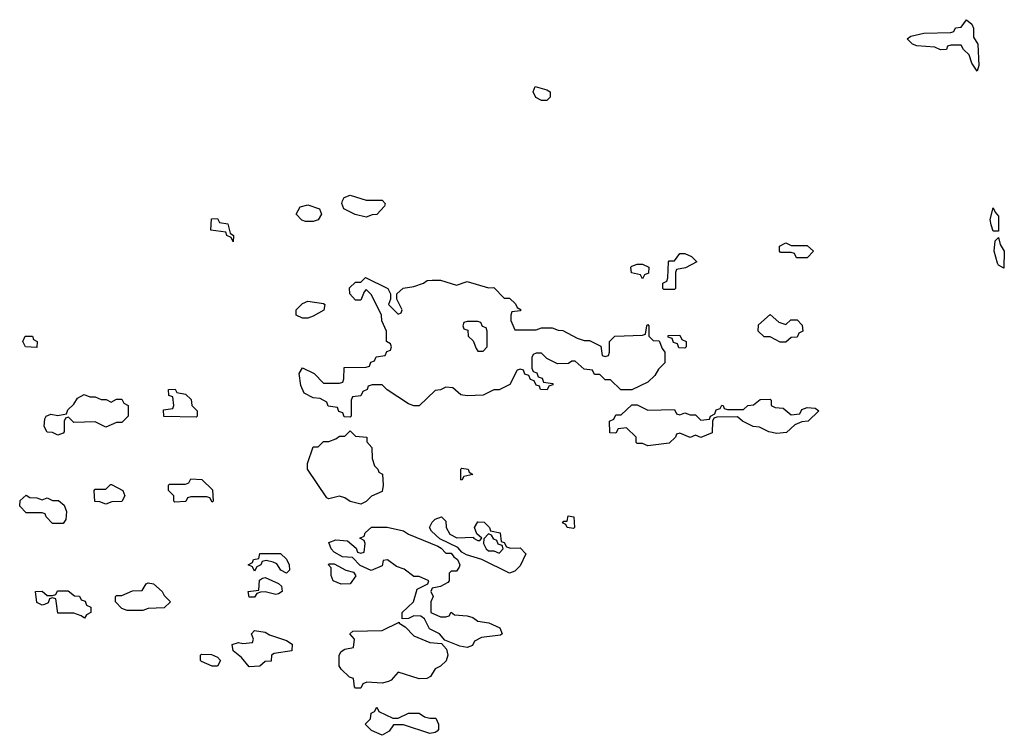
# Model space of a CAD drawing. Header units: inches. Extents: x 2769379 to 2883802, y 684208 to 828654.
# Tile 49 of 256: x 2814226 to 2817932, y 707188 to 709882. Entities that reach past the tile are written whole.
import ezdxf

# ---------------------------------------------------------------- set-up
doc = ezdxf.new("R2010")
doc.units = ezdxf.units.IN
doc.header["$MEASUREMENT"] = 0
doc.layers.add('C8710', color=7, linetype='Continuous')

msp = doc.modelspace()

# ---------------------------------------------------------------- linework, layer by layer
at = {"layer": 'C8710', "color": 2, "elevation": 2}
for points in [[(2817830, 709688), (2817810, 709718), (2817799, 709750), (2817778, 709770), (2817770, 709786), (2817730, 709786), (2817718, 709782), (2817714, 709770), (2817691.1, 709768.9), (2817670, 709778), (2817603.1, 709783.1), (2817586, 709790), (2817566, 709810), (2817580.4, 709819.6), (2817629.1, 709830.9), (2817730, 709834), (2817742, 709838), (2817748.7, 709851.3), (2817770, 709854), (2817790, 709882), (2817810, 709864.7), (2817815.5, 709850), (2817816.3, 709816.3), (2817832.7, 709790), (2817836.3, 709710)], [(2816190, 709578), (2816168.9, 709588.9), (2816158, 709610), (2816166, 709630), (2816210, 709618), (2816222, 709610), (2816222, 709590), (2816210, 709578)], [(2815530, 709202), (2815590, 709202), (2815602, 709190), (2815599.6, 709180.4), (2815570, 709148), (2815552.7, 709147.3), (2815530, 709138), (2815488.9, 709148.9), (2815446, 709170), (2815438, 709190), (2815440.4, 709199.6), (2815447.3, 709212.7), (2815470, 709222)], [(2815302, 709122), (2815287.3, 709127.3), (2815266, 709150), (2815282, 709178), (2815310, 709184.7), (2815354, 709170), (2815362, 709150), (2815350, 709128), (2815330, 709122)], [(2817890, 709086), (2817882, 709110), (2817879, 709130), (2817890, 709174), (2817896.9, 709156.9), (2817910, 709142), (2817910, 709086)], [(2815030, 709046), (2815022, 709062), (2815006, 709070), (2815002, 709082), (2814946, 709090), (2814947.3, 709132.7), (2814970, 709134), (2814978, 709118), (2815010, 709114), (2815018, 709078), (2815031.3, 709070)], [(2817130, 709032), (2817190, 709032), (2817214, 709010), (2817190, 708986), (2817150, 708986), (2817142, 709002), (2817130, 709006), (2817090, 709006), (2817086, 709010), (2817086, 709030), (2817110, 709042)], [(2817930, 708946), (2817910, 708958), (2817905.6, 708965.6), (2817894, 709010), (2817898, 709050), (2817910, 709062), (2817915.9, 709035.9), (2817931.8, 709010)], [(2816650, 708866), (2816646, 708870), (2816646, 708890), (2816662, 708898), (2816666, 708910), (2816668, 708970), (2816670, 708974), (2816690, 708974), (2816710, 709002), (2816730, 709002), (2816754, 708990), (2816774, 708970), (2816731.6, 708948.4), (2816698, 708942), (2816694, 708930), (2816694, 708870), (2816690, 708866)], [(2816570, 708906), (2816562, 708922), (2816528.9, 708928.9), (2816526, 708950), (2816530, 708954), (2816550, 708962), (2816570, 708962), (2816594, 708950), (2816592.7, 708927.3), (2816578, 708922)], [(2815650, 708774), (2815662, 708778), (2815666, 708790), (2815646, 708830), (2815646, 708850), (2815669.2, 708870.8), (2815710, 708878), (2815746, 708890), (2815760.2, 708899.8), (2815778, 708902), (2815810, 708901), (2815870, 708882), (2815910, 708896), (2815990, 708872), (2816010, 708874), (2816050, 708834), (2816070, 708834), (2816092.7, 708812.7), (2816098, 708798), (2816114, 708790), (2816110, 708786), (2816078, 708782), (2816074, 708770), (2816074, 708750), (2816090, 708714), (2816170, 708714), (2816190, 708722), (2816230, 708722), (2816252.7, 708712.7), (2816270, 708712), (2816323.6, 708683.6), (2816350, 708674), (2816370, 708674), (2816412.7, 708652.7), (2816418, 708618), (2816430, 708614), (2816442, 708618), (2816446, 708630), (2816446, 708670), (2816466, 708690), (2816570, 708694), (2816582, 708698), (2816586, 708730), (2816590, 708734), (2816594, 708730), (2816594, 708690), (2816610, 708674), (2816632.7, 708672.7), (2816643.6, 708643.6), (2816654, 708630), (2816654, 708590), (2816630, 708566), (2816616.9, 708543.1), (2816590, 708518), (2816530, 708488), (2816488.4, 708488.4), (2816450, 708526), (2816430, 708526), (2816410, 708546), (2816390, 708546), (2816382, 708562), (2816350, 708566), (2816316.4, 708596.4), (2816303.6, 708596.4), (2816292, 708588), (2816250, 708586), (2816210, 708606), (2816190, 708626), (2816170, 708626), (2816158, 708622), (2816154, 708610), (2816154, 708570), (2816158, 708558), (2816172, 708552), (2816178, 708538), (2816192.7, 708532.7), (2816198, 708518), (2816232.7, 708512.7), (2816232.7, 708507.3), (2816218, 708502), (2816211.6, 708488.4), (2816186, 708490), (2816182, 708502), (2816170, 708506), (2816162, 708522), (2816148, 708528), (2816142, 708542), (2816127.3, 708547.3), (2816122, 708562), (2816110, 708566), (2816098, 708562), (2816071.1, 708508.9), (2816030, 708488), (2816010, 708488), (2815970, 708468), (2815910, 708466), (2815886, 708470), (2815856.4, 708496.4), (2815830, 708498), (2815810, 708488), (2815790, 708486), (2815730, 708428.7), (2815710, 708428.7), (2815690, 708435.3), (2815609.1, 708489.1), (2815590, 708508), (2815552.7, 708507.3), (2815538, 708502), (2815534, 708490), (2815518, 708482), (2815510, 708466), (2815478, 708462), (2815474, 708450), (2815474, 708390), (2815470, 708386), (2815447.3, 708387.3), (2815442, 708402), (2815427.3, 708407.3), (2815422, 708422), (2815387.3, 708427.3), (2815382, 708442), (2815356.4, 708456.4), (2815330, 708458), (2815296.4, 708476.4), (2815284.7, 708504.7), (2815278, 708550), (2815290, 708572), (2815334, 708550), (2815370, 708514), (2815430, 708514), (2815442, 708518), (2815446, 708530), (2815447.3, 708572.7), (2815530, 708574), (2815542, 708578), (2815547.3, 708592.7), (2815562, 708598), (2815567.3, 708612.7), (2815602, 708618), (2815607.3, 708632.7), (2815622, 708638), (2815626, 708650), (2815622, 708662), (2815606, 708670), (2815606, 708710), (2815588.4, 708748.4), (2815588, 708770), (2815550, 708846), (2815530, 708866), (2815522, 708858), (2815510, 708826), (2815490, 708826), (2815468, 708850), (2815467.3, 708872.7), (2815490, 708894), (2815510, 708894), (2815528, 708912), (2815612, 708870), (2815622, 708850), (2815622, 708830), (2815614, 708810)], [(2815290, 708758), (2815266, 708770), (2815266, 708790), (2815290, 708814), (2815310, 708822), (2815370, 708814), (2815374, 708810), (2815371.3, 708788.7), (2815330, 708766), (2815310, 708758)], [(2815950, 708746), (2815910, 708746), (2815898, 708742), (2815894, 708730), (2815898, 708718), (2815912.7, 708712.7), (2815914, 708690), (2815932.7, 708672.7), (2815943.6, 708643.6), (2815950, 708634), (2815970, 708634), (2815986, 708650), (2815986, 708710), (2815982, 708722), (2815967.3, 708727.3), (2815962, 708742)], [(2817110, 708734), (2817128.4, 708751.6), (2817151.6, 708751.6), (2817171.6, 708731.6), (2817174, 708710), (2817158, 708702), (2817152.7, 708687.3), (2817130, 708686), (2817110, 708668), (2817088.4, 708668.4), (2817050, 708688), (2817028.4, 708688.4), (2817006, 708710), (2817007.3, 708732.7), (2817050, 708772), (2817083.6, 708743.6)], [(2814290, 708648), (2814248, 708650), (2814238, 708670), (2814246, 708690), (2814274, 708690), (2814278, 708678), (2814292, 708670)], [(2816730, 708646), (2816707.3, 708647.3), (2816702, 708662), (2816687.3, 708667.3), (2816682, 708682), (2816667.3, 708687.3), (2816667.3, 708692.7), (2816710, 708694), (2816718, 708678), (2816734, 708670), (2816734, 708650)], [(2814890, 708386), (2814768, 708388), (2814767.3, 708412.7), (2814802, 708418), (2814806, 708430), (2814802, 708462), (2814787.3, 708467.3), (2814786, 708490), (2814811.6, 708491.6), (2814818, 708478), (2814850, 708472), (2814872, 708452), (2814874, 708430), (2814894, 708410), (2814894, 708390)], [(2814490, 708462), (2814510, 708462), (2814532.7, 708452.7), (2814552, 708452), (2814570, 708442), (2814590, 708454), (2814610, 708454), (2814618, 708438), (2814634, 708430), (2814634, 708390), (2814610, 708366), (2814590, 708366), (2814550, 708348), (2814510, 708368), (2814430, 708366), (2814410, 708386), (2814398, 708382), (2814394, 708370), (2814394, 708330), (2814390, 708326), (2814370, 708318), (2814350, 708328), (2814328.9, 708328.9), (2814318, 708350), (2814320.4, 708379.6), (2814326, 708390), (2814343.1, 708396.9), (2814370, 708392), (2814402, 708398), (2814407.3, 708412.7), (2814430, 708434), (2814443.1, 708456.9), (2814468.4, 708471.6)], [(2817130, 708394), (2817162, 708398), (2817170, 708414), (2817190, 708422), (2817219.6, 708419.6), (2817234, 708410), (2817194, 708370), (2817170, 708368), (2817143.6, 708356.4), (2817111.6, 708328.4), (2817076, 708324), (2817046, 708330), (2817010, 708348), (2816986, 708350), (2816946, 708370), (2816927.3, 708387.3), (2816850, 708386), (2816838, 708382), (2816834, 708370), (2816832.7, 708327.3), (2816790, 708308.7), (2816770, 708318), (2816748.9, 708308.9), (2816710, 708326), (2816698, 708322), (2816694, 708310), (2816670, 708288), (2816590, 708278), (2816570, 708286), (2816550, 708286), (2816546, 708290), (2816546, 708310), (2816510, 708346), (2816478, 708342), (2816470, 708326), (2816447.3, 708327.3), (2816446, 708370), (2816462, 708378), (2816470, 708394), (2816490, 708394), (2816530, 708432), (2816550, 708432), (2816590, 708412), (2816690, 708414), (2816698, 708398), (2816710, 708394), (2816730, 708402), (2816750, 708394), (2816770, 708394), (2816790, 708374), (2816822, 708378), (2816826, 708390), (2816842, 708398), (2816847.3, 708412.7), (2816862, 708418), (2816868.7, 708431.3), (2816874, 708430), (2816878, 708418), (2816890, 708414), (2816950, 708414), (2816966, 708430), (2816987.3, 708432.7), (2817012.7, 708452.7), (2817050, 708454), (2817054, 708450), (2817054, 708430), (2817070, 708422), (2817099.6, 708419.6)], [(2815510, 708058), (2815470, 708068.7), (2815450, 708082), (2815430, 708088), (2815390, 708078), (2815382, 708082), (2815309.2, 708190), (2815309.1, 708210.9), (2815330, 708274), (2815350, 708274), (2815370, 708294), (2815390, 708294), (2815416.4, 708303.6), (2815430, 708314), (2815450, 708314), (2815470, 708334), (2815490, 708314), (2815532, 708310), (2815532.7, 708292.7), (2815551.1, 708271.1), (2815552, 708230), (2815562, 708202), (2815574, 708190), (2815578, 708178), (2815591.6, 708171.6), (2815594, 708130), (2815590, 708106), (2815550, 708088), (2815530, 708068)], [(2815890, 708148), (2815886, 708150), (2815886, 708190), (2815890, 708194), (2815914, 708190), (2815918, 708178), (2815932, 708170), (2815898, 708162)], [(2814950, 708066), (2814942, 708082), (2814930, 708086), (2814870, 708086), (2814858, 708082), (2814851.6, 708068.4), (2814810, 708066), (2814806, 708070), (2814806, 708090), (2814786, 708110), (2814786, 708130), (2814790, 708134), (2814850, 708134), (2814862, 708138), (2814870, 708154), (2814911.6, 708151.6), (2814951.6, 708111.6), (2814954, 708070)], [(2814550, 708058), (2814527.3, 708067.3), (2814508.4, 708068.4), (2814506, 708110), (2814510, 708114), (2814550, 708114), (2814568.4, 708131.6), (2814571.6, 708131.6), (2814614, 708110), (2814622, 708090), (2814610, 708068), (2814572.7, 708067.3)], [(2814310, 708074), (2814330, 708082), (2814350, 708072), (2814371.6, 708071.6), (2814394, 708054), (2814402, 708030), (2814399.6, 708000.4), (2814390, 707986), (2814350, 707986), (2814326, 708010), (2814322, 708022), (2814310, 708026), (2814250, 708026), (2814226, 708050), (2814228.4, 708071.6), (2814250, 708092), (2814263.6, 708083.6), (2814290, 708082)], [(2815871.3, 707931.3), (2815934, 707934), (2815934, 707930), (2815950, 707922), (2815958, 707922), (2815966, 707930), (2815946, 707946), (2815938, 707970), (2815950, 707991.3), (2815974, 707990), (2815994, 707970), (2815998, 707958), (2816034, 707950), (2816038, 707918), (2816050, 707914), (2816058, 707898), (2816072.7, 707892.7), (2816110, 707894), (2816131.6, 707871.6), (2816110, 707826), (2816090, 707806), (2816070, 707798), (2815966, 707850), (2815908, 707868), (2815890, 707878), (2815875.3, 707895.3), (2815807.3, 707927.3), (2815776.4, 707956.4), (2815768.7, 707970), (2815778, 707990), (2815790, 708002), (2815814, 708010), (2815830, 707994), (2815831.3, 707970), (2815844.7, 707944.7)], [(2816310, 707966), (2816286, 707970), (2816282, 707982), (2816268.4, 707988.4), (2816274, 707994), (2816286, 707994), (2816290, 708014), (2816312, 708010), (2816314, 707970)], [(2815830, 707874), (2815850, 707874), (2815859.6, 707859.6), (2815874, 707850), (2815882, 707830), (2815879.6, 707820.4), (2815870, 707806), (2815850, 707806), (2815842, 707798), (2815842, 707770), (2815836.9, 707763.1), (2815810, 707748), (2815778, 707742), (2815774, 707730), (2815782, 707710), (2815774, 707690), (2815774, 707650), (2815810, 707634), (2815830, 707634), (2815842, 707638), (2815850, 707651.3), (2815862, 707642), (2815910, 707638), (2815931, 707631), (2815950, 707618), (2815991.6, 707611.6), (2816032.7, 707592.7), (2816042, 707570), (2816035.3, 707564.7), (2815963.6, 707556.4), (2815938, 707542), (2815930, 707526), (2815910, 707518), (2815883.1, 707523.1), (2815826, 707546), (2815806, 707570), (2815768.9, 707588.9), (2815750, 707626), (2815736.4, 707636.4), (2815710, 707638), (2815690, 707628), (2815666, 707626), (2815666, 707650), (2815708, 707690), (2815722, 707738), (2815762, 707758), (2815766, 707770), (2815730, 707786), (2815710, 707786), (2815673.6, 707813.6), (2815644, 707824), (2815610, 707848), (2815594, 707846), (2815590, 707826), (2815548.4, 707808.4), (2815507.3, 707827.3), (2815478, 707858), (2815440.4, 707860.4), (2815410, 707878), (2815398, 707890), (2815390, 707914), (2815416.4, 707923.6), (2815459.6, 707919.6), (2815492.7, 707892.7), (2815498, 707878), (2815510, 707874), (2815522, 707878), (2815526, 707910), (2815522, 707922), (2815506, 707930), (2815522, 707938), (2815526, 707950), (2815550, 707972), (2815608.9, 707971.1), (2815670, 707958), (2815690, 707944.7), (2815799.6, 707899.6), (2815812.7, 707892.7)], [(2815990, 707946), (2815972.7, 707927.3), (2815972, 707910), (2815982, 707890), (2815990, 707882), (2816010, 707882), (2816030, 707874), (2816046, 707890), (2816042, 707902), (2816027.3, 707907.3), (2816022, 707922), (2816010, 707926), (2816002, 707942)], [(2815230, 707799), (2815209.2, 707809.2), (2815194, 707834), (2815180.4, 707840.4), (2815154, 707846), (2815138, 707842), (2815134, 707830), (2815118, 707822), (2815110, 707806), (2815102, 707822), (2815086, 707830), (2815102, 707838), (2815106, 707850), (2815126, 707854), (2815130, 707872), (2815207.3, 707872.7), (2815230, 707851), (2815240.7, 707830), (2815241, 707810)], [(2815436.4, 707756.4), (2815406, 707770), (2815398, 707790), (2815398, 707818), (2815388, 707830), (2815390, 707834), (2815410, 707834), (2815454, 707810), (2815482, 707802), (2815491.6, 707788.4), (2815470, 707758)], [(2815190, 707718), (2815150, 707728), (2815132.7, 707727.3), (2815118, 707722), (2815110, 707708), (2815090, 707708), (2815086, 707730), (2815126, 707734), (2815128, 707772), (2815140.4, 707779.6), (2815150, 707782), (2815199.8, 707759.8), (2815211.3, 707750), (2815214, 707730), (2815199.6, 707720.4)], [(2814630, 707658), (2814610, 707666), (2814586, 707690), (2814586, 707710), (2814590, 707714), (2814610, 707714), (2814650, 707732), (2814687.3, 707732.7), (2814702, 707758), (2814710, 707762), (2814730, 707758), (2814762, 707730), (2814770, 707714), (2814794, 707690), (2814770, 707668), (2814710, 707666), (2814690, 707658)], [(2814470, 707628.7), (2814458, 707638), (2814430, 707648), (2814370, 707648), (2814362, 707702), (2814350, 707706), (2814338, 707702), (2814332.7, 707687.3), (2814319.6, 707680.4), (2814310, 707678), (2814290, 707688), (2814286, 707730), (2814311.1, 707731.1), (2814330, 707714), (2814350, 707714), (2814362, 707718), (2814368.4, 707731.6), (2814408.4, 707731.6), (2814432.7, 707712.7), (2814451.6, 707711.6), (2814458, 707698), (2814472.7, 707692.7), (2814478, 707678), (2814494, 707670), (2814494, 707650), (2814478, 707642)], [(2815730, 707401.2), (2815650, 707426), (2815624.7, 707395.3), (2815614, 707390), (2815590, 707384), (2815532, 707388), (2815518, 707382), (2815510, 707366), (2815490, 707366), (2815486, 707370), (2815482, 707402), (2815467.3, 707407.3), (2815436.4, 707436.4), (2815428.7, 707450), (2815428.7, 707490), (2815436.4, 707503.6), (2815450, 707512), (2815482, 707518), (2815486, 707550), (2815468, 707570), (2815480.4, 707579.6), (2815590, 707582), (2815654, 707614), (2815654, 707610), (2815676.9, 707596.9), (2815710, 707562), (2815770, 707538), (2815814, 707534), (2815832, 707512), (2815838, 707490), (2815831.3, 707468.7), (2815810, 707448), (2815790, 707438), (2815772, 707410), (2815758, 707402)], [(2815090, 707446), (2815060.4, 707480.4), (2815030, 707506), (2815026, 707530), (2815050, 707538), (2815066, 707534), (2815102, 707538), (2815106, 707550), (2815098, 707570), (2815110, 707582), (2815150, 707576), (2815166, 707566), (2815230, 707544.7), (2815250.9, 707530.9), (2815250, 707506), (2815183.6, 707496.4), (2815174, 707490), (2815172.7, 707467.3), (2815150, 707466), (2815130, 707448)], [(2814950, 707448), (2814910, 707466), (2814906, 707470), (2814906, 707490), (2814910, 707494), (2814948.4, 707491.6), (2814970, 707482), (2814982, 707470), (2814970, 707448)], [(2815630, 707252), (2815650, 707252), (2815690, 707271.3), (2815730, 707271.3), (2815750, 707258), (2815770, 707252), (2815792, 707252), (2815802, 707230), (2815802, 707210), (2815796.9, 707203.1), (2815790, 707198), (2815770, 707195.3), (2815670, 707228), (2815632.7, 707227.3), (2815616.9, 707203.1), (2815590, 707188), (2815550, 707206), (2815526, 707230), (2815546, 707250), (2815548.4, 707271.6), (2815562, 707278), (2815570, 707294), (2815578, 707278)]]:
    msp.add_lwpolyline(points, close=True, dxfattribs=at)

doc.saveas('drawing.dxf')
